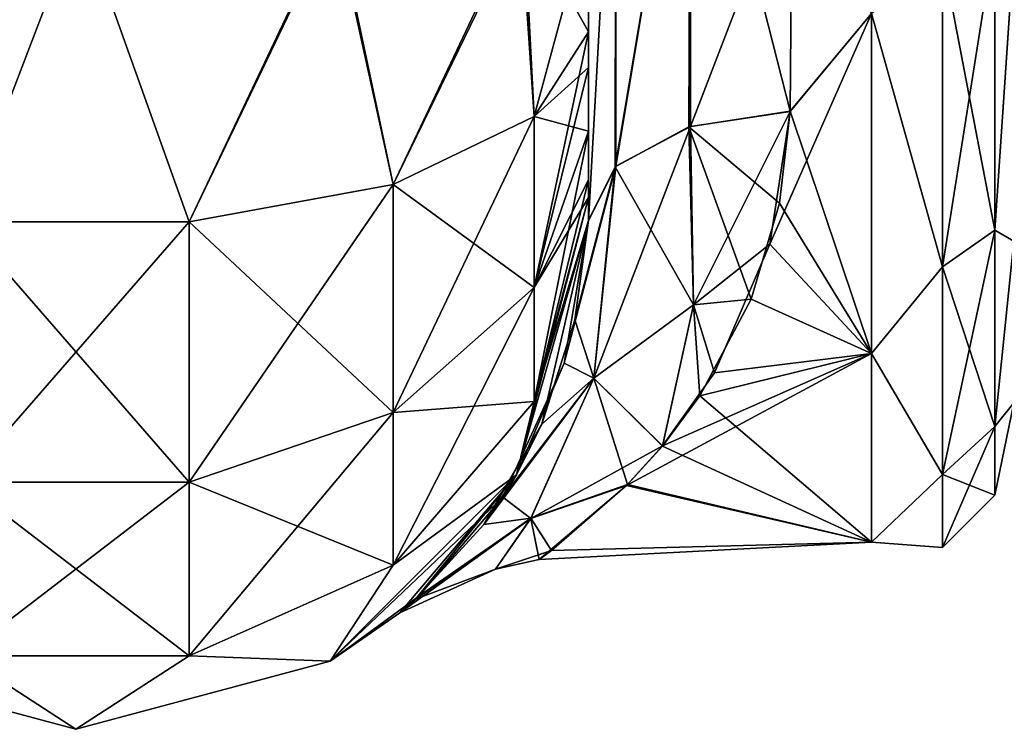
# Model space of a CAD drawing. Extents: x -23 to 470, y -1800 to 0.
# Tile 51 of 256: x 206 to 230, y -1800 to -1783. Entities that reach past the tile are written whole.
import ezdxf

# ---------------------------------------------------------------- set-up
doc = ezdxf.new("R2010")
doc.units = 0
doc.header["$LTSCALE"] = 17.087905
for name, color, linetype in [('213', 7, 'CONTINUOUS'), ('216', 7, 'CONTINUOUS'), ('231', 7, 'CONTINUOUS'), ('232', 7, 'CONTINUOUS'), ('234', 7, 'CONTINUOUS'), ('260', 7, 'CONTINUOUS'), ('261', 7, 'CONTINUOUS'), ('262', 7, 'CONTINUOUS'), ('267', 7, 'CONTINUOUS')]:
    doc.layers.add(name, color=color, linetype=linetype)

msp = doc.modelspace()

# ---------------------------------------------------------------- linework, layer by layer
at = {"layer": '213', "linetype": 'CONTINUOUS'}
for points in [[(219.55, -1782.865, 101.931), (219.55, -1783.734, 101.5), (219.55, -1728.15, 102.5), (219.55, -1782.865, 101.931)], [(219.55, -1728.15, 102.5), (219.55, -1783.734, 101.5), (219.55, -1736.977, 100.493), (219.55, -1728.15, 102.5)], [(219.55, -1780, 102.5), (219.55, -1782.865, 101.931), (219.55, -1728.15, 102.5), (219.55, -1780, 102.5)], [(219.55, -1736.977, -63.507), (219.55, -1736.981, -59.492), (219.55, -1787.5, -95), (219.55, -1736.977, -63.507)], [(219.55, -1744.158, -69.196), (219.55, -1736.977, -63.507), (219.55, -1787.5, -95), (219.55, -1744.158, -69.196)], [(219.55, -1736.981, 63.508), (219.55, -1787.5, 24.51), (219.55, -1736.977, 59.493), (219.55, -1736.981, 63.508)], [(219.55, -1736.977, 59.493), (219.55, -1787.5, 24.51), (219.55, -1744.158, 53.804), (219.55, -1736.977, 59.493)], [(219.55, -1786.933, 97.86), (219.55, -1787.5, 95), (219.55, -1736.977, 100.493), (219.55, -1786.933, 97.86)], [(219.55, -1736.977, 100.493), (219.55, -1787.5, 95), (219.55, -1744.158, 94.804), (219.55, -1736.977, 100.493)], [(219.55, -1786.5, 98.734), (219.55, -1786.933, 97.86), (219.55, -1736.977, 100.493), (219.55, -1786.5, 98.734)], [(219.55, -1785.305, 100.301), (219.55, -1786.5, 98.734), (219.55, -1736.977, 100.493), (219.55, -1785.305, 100.301)], [(219.55, -1783.734, 101.5), (219.55, -1785.305, 100.301), (219.55, -1736.977, 100.493), (219.55, -1783.734, 101.5)], [(219.55, -1736.981, -59.492), (219.55, -1744.161, -53.801), (219.55, -1787.5, -95), (219.55, -1736.981, -59.492)], [(219.55, -1736.981, -100.492), (219.55, -1744.161, -94.801), (219.55, -1785.305, -100.301), (219.55, -1736.981, -100.492)], [(219.55, -1780, -102.5), (219.55, -1736.981, -100.492), (219.55, -1782.865, -101.931), (219.55, -1780, -102.5)], [(219.55, -1782.865, -101.931), (219.55, -1736.981, -100.492), (219.55, -1783.734, -101.5), (219.55, -1782.865, -101.931)], [(219.55, -1783.734, -101.5), (219.55, -1736.981, -100.492), (219.55, -1785.305, -100.301), (219.55, -1783.734, -101.5)], [(219.55, -1744.161, 69.199), (219.55, -1787.5, 24.51), (219.55, -1736.981, 63.508), (219.55, -1744.161, 69.199)], [(219.55, -1748.128, -77.417), (219.55, -1744.158, -69.196), (219.55, -1787.5, -95), (219.55, -1748.128, -77.417)], [(219.55, -1787.5, 95), (219.55, -1787.5, 24.51), (219.55, -1744.158, 94.804), (219.55, -1787.5, 95)], [(219.55, -1744.158, 94.804), (219.55, -1787.5, 24.51), (219.55, -1748.128, 86.583), (219.55, -1744.158, 94.804)], [(219.55, -1744.158, 53.804), (219.55, -1787.5, 24.51), (219.55, -1748.128, 45.583), (219.55, -1744.158, 53.804)], [(219.55, -1744.161, -53.801), (219.55, -1748.129, -45.579), (219.55, -1787.5, -95), (219.55, -1744.161, -53.801)], [(219.55, -1744.161, -94.801), (219.55, -1748.129, -86.579), (219.55, -1787.5, -95), (219.55, -1744.161, -94.801)], [(219.55, -1785.305, -100.301), (219.55, -1744.161, -94.801), (219.55, -1786.5, -98.734), (219.55, -1785.305, -100.301)], [(219.55, -1786.5, -98.734), (219.55, -1744.161, -94.801), (219.55, -1786.933, -97.86), (219.55, -1786.5, -98.734)], [(219.55, -1786.933, -97.86), (219.55, -1744.161, -94.801), (219.55, -1787.5, -95), (219.55, -1786.933, -97.86)], [(219.55, -1748.129, 77.421), (219.55, -1787.5, 24.51), (219.55, -1744.161, 69.199), (219.55, -1748.129, 77.421)], [(219.55, -1748.129, -45.579), (219.55, -1748.128, -36.417), (219.55, -1787.5, -95), (219.55, -1748.129, -45.579)], [(219.55, -1787.5, -95), (219.55, -1748.128, -36.417), (219.55, -1775.732, -28.753), (219.55, -1787.5, -95)], [(219.55, -1748.129, -86.579), (219.55, -1748.128, -77.417), (219.55, -1787.5, -95), (219.55, -1748.129, -86.579)], [(219.55, -1748.128, 86.583), (219.55, -1787.5, 24.51), (219.55, -1748.129, 77.421), (219.55, -1748.128, 86.583)], [(219.55, -1748.128, 45.583), (219.55, -1787.5, 24.51), (219.55, -1775.732, 28.753), (219.55, -1748.128, 45.583)], [(219.55, -1787.5, -24.51), (219.55, -1787.5, -95), (219.55, -1775.732, -28.753), (219.55, -1787.5, -24.51)]]:
    msp.add_3dface(points, dxfattribs=at)
at = {"layer": '216', "linetype": 'CONTINUOUS'}
for points in [[(224.5, -1784.819, 20.289), (226.5, -1782.413, 21.623), (224.553, -1778.684, 23.05), (224.5, -1784.819, 20.289)], [(224.553, -1778.685, -23.05), (226.5, -1782.413, -21.623), (224.5, -1784.808, -20.297), (224.553, -1778.685, -23.05)], [(226.5, -1790.764, 14.964), (226.5, -1782.413, 21.623), (224.005, -1788.077, 17.819), (226.5, -1790.764, 14.964)], [(224.005, -1788.077, 17.819), (226.5, -1782.413, 21.623), (224.5, -1784.819, 20.289), (224.005, -1788.077, 17.819)], [(226.5, -1782.413, -21.623), (226.5, -1790.764, -14.964), (224.5, -1784.808, -20.297), (226.5, -1782.413, -21.623)], [(224.5, -1784.808, -20.297), (226.5, -1790.764, -14.964), (224.239, -1787.073, -18.676), (224.5, -1784.808, -20.297)], [(224.239, -1787.073, -18.676), (226.5, -1790.764, -14.964), (223.543, -1789.431, -16.498), (224.239, -1787.073, -18.676)], [(222.64, -1791.242, 14.344), (226.5, -1790.764, 14.964), (224.005, -1788.077, 17.819), (222.64, -1791.242, 14.344)], [(223.543, -1789.431, -16.498), (226.5, -1790.764, -14.964), (222.284, -1791.807, -13.553), (223.543, -1789.431, -16.498)], [(226.5, -1795.398, 5.341), (226.5, -1790.764, 14.964), (220.485, -1794.008, 9.572), (226.5, -1795.398, 5.341)], [(220.485, -1794.008, 9.572), (226.5, -1790.764, 14.964), (221.368, -1793.036, 11.553), (220.485, -1794.008, 9.572)], [(221.368, -1793.036, 11.553), (226.5, -1790.764, 14.964), (222.64, -1791.242, 14.344), (221.368, -1793.036, 11.553)], [(226.5, -1790.764, -14.964), (226.5, -1795.398, -5.341), (222.284, -1791.807, -13.553), (226.5, -1790.764, -14.964)], [(222.284, -1791.807, -13.553), (226.5, -1795.398, -5.341), (221.364, -1793.041, -11.544), (222.284, -1791.807, -13.553)], [(221.364, -1793.041, -11.544), (226.5, -1795.398, -5.341), (220.505, -1793.988, -9.619), (221.364, -1793.041, -11.544)], [(218.335, -1795.827, 2.88), (226.5, -1795.398, 5.341), (220.485, -1794.008, 9.572), (218.335, -1795.827, 2.88)], [(220.505, -1793.988, -9.619), (226.5, -1795.398, -5.341), (218.637, -1795.607, -4.323), (220.505, -1793.988, -9.619)], [(218.637, -1795.607, -4.323), (226.5, -1795.398, 5.341), (218.335, -1795.827, 2.88), (218.637, -1795.607, -4.323)], [(226.5, -1795.398, -5.341), (226.5, -1795.398, 5.341), (218.637, -1795.607, -4.323), (226.5, -1795.398, -5.341)]]:
    msp.add_3dface(points, dxfattribs=at)
at = {"layer": '231', "linetype": 'CONTINUOUS'}
for points in [[(222.055, -1775.197, 24.459), (220.221, -1775.434, 26.275), (220.221, -1786.163, 22.396), (222.055, -1775.197, 24.459)], [(222.055, -1775.197, 24.459), (220.221, -1786.163, 22.396), (222.055, -1785.184, 20.848), (222.055, -1775.197, 24.459)], [(222.055, -1785.184, 20.848), (224.553, -1778.684, 23.05), (222.055, -1775.197, 24.459), (222.055, -1785.184, 20.848)], [(219.55, -1775.732, 28.753), (219.55, -1787.5, 24.51), (220.221, -1775.434, 26.275), (219.55, -1775.732, 28.753)], [(220.221, -1775.434, 26.275), (219.55, -1787.5, 24.51), (220.221, -1786.163, 22.396), (220.221, -1775.434, 26.275)], [(224.5, -1784.819, 20.289), (224.553, -1778.684, 23.05), (222.055, -1785.184, 20.848), (224.5, -1784.819, 20.289)]]:
    msp.add_3dface(points, dxfattribs=at)
at = {"layer": '232', "linetype": 'CONTINUOUS'}
for points in [[(222.055, -1775.197, -24.459), (222.015, -1785.197, -20.868), (220.207, -1786.175, -22.416), (222.055, -1775.197, -24.459)], [(222.055, -1775.197, -24.459), (220.207, -1786.175, -22.416), (220.221, -1775.434, -26.275), (222.055, -1775.197, -24.459)], [(222.055, -1775.197, -24.459), (224.5, -1784.808, -20.297), (222.015, -1785.197, -20.868), (222.055, -1775.197, -24.459)], [(224.553, -1778.685, -23.05), (224.5, -1784.808, -20.297), (222.055, -1775.197, -24.459), (224.553, -1778.685, -23.05)], [(219.55, -1787.5, -24.51), (219.55, -1775.732, -28.753), (220.221, -1775.434, -26.275), (219.55, -1787.5, -24.51)], [(220.207, -1786.175, -22.416), (219.55, -1787.5, -24.51), (220.221, -1775.434, -26.275), (220.207, -1786.175, -22.416)]]:
    msp.add_3dface(points, dxfattribs=at)
at = {"layer": '234', "linetype": 'CONTINUOUS'}
for points in [[(228.248, -1788.64, 16.64), (229.531, -1780.515, 20.556), (228.248, -1781.005, 21.741), (228.248, -1788.64, 16.64)], [(229.531, -1787.733, 15.733), (229.531, -1780.515, 20.556), (228.248, -1788.64, 16.64), (229.531, -1787.733, 15.733)], [(229.531, -1780.515, -20.556), (229.531, -1787.733, -15.733), (228.248, -1781.005, -21.741), (229.531, -1780.515, -20.556)], [(229.531, -1780.515, -20.556), (230, -1780.827, -18.494), (229.531, -1787.733, -15.733), (229.531, -1780.515, -20.556)], [(229.531, -1787.733, 15.733), (230, -1780.826, 18.494), (229.531, -1780.515, 20.556), (229.531, -1787.733, 15.733)], [(226.5, -1782.413, 21.623), (228.248, -1788.64, 16.64), (228.248, -1781.005, 21.741), (226.5, -1782.413, 21.623)], [(226.5, -1782.413, -21.623), (228.248, -1781.005, -21.741), (228.248, -1788.64, -16.64), (226.5, -1782.413, -21.623)], [(228.248, -1781.005, -21.741), (229.531, -1787.733, -15.733), (228.248, -1788.64, -16.64), (228.248, -1781.005, -21.741)], [(230, -1788.009, 12.803), (230, -1780.826, 18.494), (229.531, -1787.733, 15.733), (230, -1788.009, 12.803)], [(230, -1780.827, -18.494), (230, -1788.009, -12.803), (229.531, -1787.733, -15.733), (230, -1780.827, -18.494)], [(226.5, -1782.413, 21.623), (226.5, -1790.764, 14.964), (228.248, -1788.64, 16.64), (226.5, -1782.413, 21.623)], [(226.5, -1790.764, -14.964), (226.5, -1782.413, -21.623), (228.248, -1788.64, -16.64), (226.5, -1790.764, -14.964)], [(228.248, -1793.741, 9.005), (229.531, -1787.733, 15.733), (228.248, -1788.64, 16.64), (228.248, -1793.741, 9.005)], [(229.531, -1792.556, 8.515), (229.531, -1787.733, 15.733), (228.248, -1793.741, 9.005), (229.531, -1792.556, 8.515)], [(229.531, -1787.733, -15.733), (229.531, -1792.556, -8.515), (228.248, -1788.64, -16.64), (229.531, -1787.733, -15.733)], [(229.531, -1787.733, -15.733), (230, -1788.009, -12.803), (229.531, -1792.556, -8.515), (229.531, -1787.733, -15.733)], [(229.531, -1792.556, 8.515), (230, -1788.009, 12.803), (229.531, -1787.733, 15.733), (229.531, -1792.556, 8.515)], [(230, -1788.009, -12.803), (230, -1791.978, -4.582), (229.531, -1792.556, -8.515), (230, -1788.009, -12.803)], [(230, -1791.978, 4.582), (230, -1788.009, 12.803), (229.531, -1792.556, 8.515), (230, -1791.978, 4.582)], [(226.5, -1790.764, 14.964), (228.248, -1793.741, 9.005), (228.248, -1788.64, 16.64), (226.5, -1790.764, 14.964)], [(226.5, -1790.764, -14.964), (228.248, -1788.64, -16.64), (228.248, -1793.741, -9.005), (226.5, -1790.764, -14.964)], [(228.248, -1788.64, -16.64), (229.531, -1792.556, -8.515), (228.248, -1793.741, -9.005), (228.248, -1788.64, -16.64)], [(226.5, -1790.764, 14.964), (226.5, -1795.398, 5.341), (228.248, -1793.741, 9.005), (226.5, -1790.764, 14.964)], [(226.5, -1795.398, -5.341), (226.5, -1790.764, -14.964), (228.248, -1793.741, -9.005), (226.5, -1795.398, -5.341)], [(230, -1791.978, -4.582), (230, -1791.978, 4.582), (229.531, -1794.25, 0), (230, -1791.978, -4.582)], [(229.531, -1792.556, -8.515), (230, -1791.978, -4.582), (229.531, -1794.25, 0), (229.531, -1792.556, -8.515)], [(229.531, -1794.25, 0), (230, -1791.978, 4.582), (229.531, -1792.556, 8.515), (229.531, -1794.25, 0)], [(228.248, -1795.532, 0), (229.531, -1792.556, 8.515), (228.248, -1793.741, 9.005), (228.248, -1795.532, 0)], [(229.531, -1794.25, 0), (229.531, -1792.556, 8.515), (228.248, -1795.532, 0), (229.531, -1794.25, 0)], [(229.531, -1792.556, -8.515), (229.531, -1794.25, 0), (228.248, -1793.741, -9.005), (229.531, -1792.556, -8.515)], [(226.5, -1795.398, 5.341), (228.248, -1795.532, 0), (228.248, -1793.741, 9.005), (226.5, -1795.398, 5.341)], [(226.5, -1795.398, -5.341), (228.248, -1793.741, -9.005), (228.248, -1795.532, 0), (226.5, -1795.398, -5.341)], [(228.248, -1793.741, -9.005), (229.531, -1794.25, 0), (228.248, -1795.532, 0), (228.248, -1793.741, -9.005)], [(226.5, -1795.398, 5.341), (226.5, -1795.398, -5.341), (228.248, -1795.532, 0), (226.5, -1795.398, 5.341)]]:
    msp.add_3dface(points, dxfattribs=at)
at = {"layer": '260', "linetype": 'CONTINUOUS'}
for points in [[(200.797, -1780, -113.323), (207.05, -1780, -115), (204.168, -1787.534, -113.188), (200.797, -1780, -113.323)], [(204.168, -1787.534, -113.188), (207.05, -1780, -115), (209.732, -1787.534, -113.188), (204.168, -1787.534, -113.188)], [(207.05, -1780, -115), (213.3, -1780, -113.325), (209.732, -1787.534, -113.188), (207.05, -1780, -115)], [(209.732, -1787.534, -113.188), (213.3, -1780, -113.325), (214.744, -1786.61, -110.958), (209.732, -1787.534, -113.188)], [(213.3, -1780, -113.325), (217.875, -1780, -108.75), (214.744, -1786.61, -110.958), (213.3, -1780, -113.325)], [(214.744, -1786.61, -110.958), (217.875, -1780, -108.75), (218.212, -1784.946, -106.94), (214.744, -1786.61, -110.958)], [(217.875, -1780, -108.75), (219.55, -1780, -102.5), (218.212, -1784.946, -106.94), (217.875, -1780, -108.75)], [(219.55, -1780, -102.5), (219.55, -1782.865, -101.931), (218.212, -1784.946, -106.94), (219.55, -1780, -102.5)], [(219.55, -1782.865, -101.931), (219.55, -1783.734, -101.5), (218.212, -1789.142, -104.135), (219.55, -1782.865, -101.931)], [(218.212, -1784.946, -106.94), (219.55, -1782.865, -101.931), (218.212, -1789.142, -104.135), (218.212, -1784.946, -106.94)], [(219.55, -1783.734, -101.5), (219.55, -1785.305, -100.301), (218.212, -1789.142, -104.135), (219.55, -1783.734, -101.5)], [(214.744, -1786.61, -110.958), (218.212, -1784.946, -106.94), (214.744, -1792.219, -107.209), (214.744, -1786.61, -110.958)], [(214.744, -1792.219, -107.209), (218.212, -1784.946, -106.94), (218.212, -1789.142, -104.135), (214.744, -1792.219, -107.209)], [(219.55, -1785.305, -100.301), (219.55, -1786.5, -98.734), (218.212, -1791.944, -99.936), (219.55, -1785.305, -100.301)], [(219.55, -1785.305, -100.301), (218.212, -1791.944, -99.936), (218.212, -1789.142, -104.135), (219.55, -1785.305, -100.301)], [(219.55, -1786.5, -98.734), (219.55, -1786.933, -97.86), (218.212, -1791.944, -99.936), (219.55, -1786.5, -98.734)], [(209.732, -1787.534, -113.188), (214.744, -1786.61, -110.958), (209.732, -1793.926, -108.915), (209.732, -1787.534, -113.188)], [(209.732, -1793.926, -108.915), (214.744, -1786.61, -110.958), (214.744, -1792.219, -107.209), (209.732, -1793.926, -108.915)], [(219.55, -1786.933, -97.86), (219.55, -1787.5, -95), (217.775, -1793.75, -95), (219.55, -1786.933, -97.86)], [(219.55, -1786.933, -97.86), (217.775, -1793.75, -95), (218.212, -1791.944, -99.936), (219.55, -1786.933, -97.86)], [(204.168, -1787.534, -113.188), (209.732, -1787.534, -113.188), (204.168, -1793.926, -108.915), (204.168, -1787.534, -113.188)], [(204.168, -1793.926, -108.915), (209.732, -1787.534, -113.188), (209.732, -1793.926, -108.915), (204.168, -1793.926, -108.915)], [(218.212, -1791.944, -99.936), (214.744, -1795.963, -101.598), (218.212, -1789.142, -104.135), (218.212, -1791.944, -99.936)], [(214.744, -1795.963, -101.598), (214.744, -1792.219, -107.209), (218.212, -1789.142, -104.135), (214.744, -1795.963, -101.598)], [(218.212, -1791.944, -99.936), (217.775, -1793.75, -95), (214.744, -1795.963, -101.598), (218.212, -1791.944, -99.936)], [(214.744, -1795.963, -101.598), (209.732, -1798.194, -102.519), (214.744, -1792.219, -107.209), (214.744, -1795.963, -101.598)], [(209.732, -1798.194, -102.519), (209.732, -1793.926, -108.915), (214.744, -1792.219, -107.209), (209.732, -1798.194, -102.519)], [(217.775, -1793.75, -95), (213.2, -1798.325, -95), (214.744, -1795.963, -101.598), (217.775, -1793.75, -95)], [(209.732, -1798.194, -102.519), (204.168, -1798.194, -102.519), (209.732, -1793.926, -108.915), (209.732, -1798.194, -102.519)], [(204.168, -1798.194, -102.519), (204.168, -1793.926, -108.915), (209.732, -1793.926, -108.915), (204.168, -1798.194, -102.519)], [(214.744, -1795.963, -101.598), (213.2, -1798.325, -95), (209.732, -1798.194, -102.519), (214.744, -1795.963, -101.598)], [(206.95, -1800, -95), (200.7, -1798.325, -95), (204.168, -1798.194, -102.519), (206.95, -1800, -95)], [(209.732, -1798.194, -102.519), (206.95, -1800, -95), (204.168, -1798.194, -102.519), (209.732, -1798.194, -102.519)], [(213.2, -1798.325, -95), (206.95, -1800, -95), (209.732, -1798.194, -102.519), (213.2, -1798.325, -95)]]:
    msp.add_3dface(points, dxfattribs=at)
at = {"layer": '261', "linetype": 'CONTINUOUS'}
for points in [[(217.775, -1793.75, -95), (219.55, -1787.5, -95), (218.404, -1792.505, -18.287), (217.775, -1793.75, -95)], [(219.55, -1787.5, 24.51), (219.55, -1787.5, 95), (217.775, -1793.75, 95), (219.55, -1787.5, 24.51)], [(219.55, -1787.5, 24.51), (217.775, -1793.75, 95), (218.95, -1791.001, 20.61), (219.55, -1787.5, 24.51)], [(218.404, -1792.505, -18.287), (219.55, -1787.5, -95), (219.21, -1789.939, -21.983), (218.404, -1792.505, -18.287)], [(219.55, -1787.5, -95), (219.55, -1787.5, -24.51), (219.21, -1789.939, -21.983), (219.55, -1787.5, -95)], [(218.95, -1791.001, 20.61), (217.775, -1793.75, 95), (217.442, -1794.294, 14.677), (218.95, -1791.001, 20.61)], [(216.975, -1794.966, -12.942), (217.775, -1793.75, -95), (218.404, -1792.505, -18.287), (216.975, -1794.966, -12.942)], [(217.775, -1793.75, 95), (213.2, -1798.325, 95), (217.442, -1794.294, 14.677), (217.775, -1793.75, 95)], [(213.2, -1798.325, -95), (217.775, -1793.75, -95), (214.912, -1797.136, -0.001), (213.2, -1798.325, -95)], [(214.912, -1797.136, -0.001), (217.775, -1793.75, -95), (215.298, -1796.804, -5.224), (214.912, -1797.136, -0.001)], [(215.298, -1796.804, -5.224), (217.775, -1793.75, -95), (216.975, -1794.966, -12.942), (215.298, -1796.804, -5.224)], [(217.442, -1794.294, 14.677), (213.2, -1798.325, 95), (215.38, -1796.73, 5.735), (217.442, -1794.294, 14.677)], [(215.38, -1796.73, 5.735), (213.2, -1798.325, 95), (214.912, -1797.136, -0.001), (215.38, -1796.73, 5.735)], [(213.2, -1798.325, 95), (213.2, -1798.325, -95), (214.912, -1797.136, -0.001), (213.2, -1798.325, 95)], [(206.95, -1800, 95), (200.7, -1798.325, 95), (206.95, -1800, -95), (206.95, -1800, 95)], [(200.7, -1798.325, 95), (200.7, -1798.325, -95), (206.95, -1800, -95), (200.7, -1798.325, 95)], [(213.2, -1798.325, 95), (206.95, -1800, 95), (213.2, -1798.325, -95), (213.2, -1798.325, 95)], [(206.95, -1800, 95), (206.95, -1800, -95), (213.2, -1798.325, -95), (206.95, -1800, 95)]]:
    msp.add_3dface(points, dxfattribs=at)
at = {"layer": '262', "linetype": 'CONTINUOUS'}
for points in [[(204.168, -1787.534, 113.188), (207.05, -1780, 115.1), (200.747, -1780, 113.41), (204.168, -1787.534, 113.188)], [(209.732, -1787.534, 113.188), (207.05, -1780, 115.1), (204.168, -1787.534, 113.188), (209.732, -1787.534, 113.188)], [(213.35, -1780, 113.412), (207.05, -1780, 115.1), (209.732, -1787.534, 113.188), (213.35, -1780, 113.412)], [(214.744, -1786.61, 110.958), (213.35, -1780, 113.412), (209.732, -1787.534, 113.188), (214.744, -1786.61, 110.958)], [(217.962, -1780, 108.8), (213.35, -1780, 113.412), (214.744, -1786.61, 110.958), (217.962, -1780, 108.8)], [(218.212, -1784.946, 106.94), (217.962, -1780, 108.8), (214.744, -1786.61, 110.958), (218.212, -1784.946, 106.94)], [(219.55, -1782.865, 101.931), (219.55, -1780, 102.5), (217.962, -1780, 108.8), (219.55, -1782.865, 101.931)], [(219.55, -1782.865, 101.931), (217.962, -1780, 108.8), (218.212, -1784.946, 106.94), (219.55, -1782.865, 101.931)], [(219.55, -1783.734, 101.5), (219.55, -1782.865, 101.931), (218.212, -1784.946, 106.94), (219.55, -1783.734, 101.5)], [(219.55, -1785.305, 100.301), (219.55, -1783.734, 101.5), (218.212, -1784.946, 106.94), (219.55, -1785.305, 100.301)], [(218.212, -1784.946, 106.94), (214.744, -1786.61, 110.958), (218.212, -1789.142, 104.135), (218.212, -1784.946, 106.94)], [(219.55, -1785.305, 100.301), (218.212, -1784.946, 106.94), (218.212, -1789.142, 104.135), (219.55, -1785.305, 100.301)], [(219.55, -1786.5, 98.734), (219.55, -1785.305, 100.301), (218.212, -1789.142, 104.135), (219.55, -1786.5, 98.734)], [(219.55, -1786.933, 97.86), (219.55, -1786.5, 98.734), (218.212, -1789.142, 104.135), (219.55, -1786.933, 97.86)], [(214.744, -1786.61, 110.958), (209.732, -1787.534, 113.188), (214.744, -1792.219, 107.209), (214.744, -1786.61, 110.958)], [(214.744, -1786.61, 110.958), (214.744, -1792.219, 107.209), (218.212, -1789.142, 104.135), (214.744, -1786.61, 110.958)], [(219.55, -1787.5, 95), (219.55, -1786.933, 97.86), (218.212, -1791.944, 99.936), (219.55, -1787.5, 95)], [(218.212, -1791.944, 99.936), (219.55, -1786.933, 97.86), (218.212, -1789.142, 104.135), (218.212, -1791.944, 99.936)], [(209.732, -1787.534, 113.188), (204.168, -1787.534, 113.188), (209.732, -1793.926, 108.915), (209.732, -1787.534, 113.188)], [(204.168, -1787.534, 113.188), (204.168, -1793.926, 108.915), (209.732, -1793.926, 108.915), (204.168, -1787.534, 113.188)], [(209.732, -1787.534, 113.188), (209.732, -1793.926, 108.915), (214.744, -1792.219, 107.209), (209.732, -1787.534, 113.188)], [(217.775, -1793.75, 95), (219.55, -1787.5, 95), (218.212, -1791.944, 99.936), (217.775, -1793.75, 95)], [(214.744, -1792.219, 107.209), (218.212, -1791.944, 99.936), (218.212, -1789.142, 104.135), (214.744, -1792.219, 107.209)], [(214.744, -1795.963, 101.598), (217.775, -1793.75, 95), (218.212, -1791.944, 99.936), (214.744, -1795.963, 101.598)], [(214.744, -1795.963, 101.598), (218.212, -1791.944, 99.936), (214.744, -1792.219, 107.209), (214.744, -1795.963, 101.598)], [(209.732, -1793.926, 108.915), (214.744, -1795.963, 101.598), (214.744, -1792.219, 107.209), (209.732, -1793.926, 108.915)], [(213.2, -1798.325, 95), (217.775, -1793.75, 95), (214.744, -1795.963, 101.598), (213.2, -1798.325, 95)], [(204.168, -1798.194, 102.519), (209.732, -1798.194, 102.519), (204.168, -1793.926, 108.915), (204.168, -1798.194, 102.519)], [(204.168, -1793.926, 108.915), (209.732, -1798.194, 102.519), (209.732, -1793.926, 108.915), (204.168, -1793.926, 108.915)], [(209.732, -1798.194, 102.519), (214.744, -1795.963, 101.598), (209.732, -1793.926, 108.915), (209.732, -1798.194, 102.519)], [(209.732, -1798.194, 102.519), (213.2, -1798.325, 95), (214.744, -1795.963, 101.598), (209.732, -1798.194, 102.519)], [(200.7, -1798.325, 95), (206.95, -1800, 95), (204.168, -1798.194, 102.519), (200.7, -1798.325, 95)], [(204.168, -1798.194, 102.519), (206.95, -1800, 95), (209.732, -1798.194, 102.519), (204.168, -1798.194, 102.519)], [(206.95, -1800, 95), (213.2, -1798.325, 95), (209.732, -1798.194, 102.519), (206.95, -1800, 95)]]:
    msp.add_3dface(points, dxfattribs=at)
at = {"layer": '267', "linetype": 'CONTINUOUS'}
for points in [[(224.5, -1784.808, -20.297), (224.239, -1787.073, -18.676), (222.015, -1785.197, -20.868), (224.5, -1784.808, -20.297)], [(224.5, -1784.819, 20.289), (222.055, -1785.184, 20.848), (222.127, -1789.573, 16.625), (224.5, -1784.819, 20.289)], [(224.005, -1788.077, 17.819), (224.5, -1784.819, 20.289), (222.127, -1789.573, 16.625), (224.005, -1788.077, 17.819)], [(222.055, -1785.184, 20.848), (220.221, -1786.163, 22.396), (219.68, -1791.372, 16.129), (222.055, -1785.184, 20.848)], [(222.055, -1785.184, 20.848), (219.68, -1791.372, 16.129), (222.127, -1789.573, 16.625), (222.055, -1785.184, 20.848)], [(220.207, -1786.175, -22.416), (222.015, -1785.197, -20.868), (222.128, -1789.568, -16.631), (220.207, -1786.175, -22.416)], [(224.239, -1787.073, -18.676), (223.543, -1789.431, -16.498), (222.015, -1785.197, -20.868), (224.239, -1787.073, -18.676)], [(222.015, -1785.197, -20.868), (223.543, -1789.431, -16.498), (222.128, -1789.568, -16.631), (222.015, -1785.197, -20.868)], [(219.55, -1787.5, 24.51), (218.95, -1791.001, 20.61), (220.221, -1786.163, 22.396), (219.55, -1787.5, 24.51)], [(220.221, -1786.163, 22.396), (218.95, -1791.001, 20.61), (219.68, -1791.372, 16.129), (220.221, -1786.163, 22.396)], [(219.21, -1789.939, -21.983), (219.55, -1787.5, -24.51), (220.207, -1786.175, -22.416), (219.21, -1789.939, -21.983)], [(219.21, -1789.939, -21.983), (220.207, -1786.175, -22.416), (219.681, -1791.371, -16.13), (219.21, -1789.939, -21.983)], [(219.681, -1791.371, -16.13), (220.207, -1786.175, -22.416), (222.128, -1789.568, -16.631), (219.681, -1791.371, -16.13)], [(222.64, -1791.242, 14.344), (224.005, -1788.077, 17.819), (222.127, -1789.573, 16.625), (222.64, -1791.242, 14.344)], [(223.543, -1789.431, -16.498), (222.284, -1791.807, -13.553), (222.128, -1789.568, -16.631), (223.543, -1789.431, -16.498)], [(219.68, -1791.372, 16.129), (221.368, -1793.036, 11.553), (222.127, -1789.573, 16.625), (219.68, -1791.372, 16.129)], [(221.364, -1793.041, -11.544), (219.681, -1791.371, -16.13), (222.128, -1789.568, -16.631), (221.364, -1793.041, -11.544)], [(222.284, -1791.807, -13.553), (221.364, -1793.041, -11.544), (222.128, -1789.568, -16.631), (222.284, -1791.807, -13.553)], [(221.368, -1793.036, 11.553), (222.64, -1791.242, 14.344), (222.127, -1789.573, 16.625), (221.368, -1793.036, 11.553)], [(218.404, -1792.505, -18.287), (219.21, -1789.939, -21.983), (219.681, -1791.371, -16.13), (218.404, -1792.505, -18.287)], [(218.95, -1791.001, 20.61), (217.442, -1794.294, 14.677), (219.68, -1791.372, 16.129), (218.95, -1791.001, 20.61)], [(216.975, -1794.966, -12.942), (218.404, -1792.505, -18.287), (219.681, -1791.371, -16.13), (216.975, -1794.966, -12.942)], [(218.133, -1794.815, -8.376), (216.975, -1794.966, -12.942), (219.681, -1791.371, -16.13), (218.133, -1794.815, -8.376)], [(219.68, -1791.372, 16.129), (217.442, -1794.294, 14.677), (218.132, -1794.816, 8.373), (219.68, -1791.372, 16.129)], [(221.368, -1793.036, 11.553), (219.68, -1791.372, 16.129), (218.132, -1794.816, 8.373), (221.368, -1793.036, 11.553)], [(220.505, -1793.988, -9.619), (218.133, -1794.815, -8.376), (219.681, -1791.371, -16.13), (220.505, -1793.988, -9.619)], [(221.364, -1793.041, -11.544), (220.505, -1793.988, -9.619), (219.681, -1791.371, -16.13), (221.364, -1793.041, -11.544)], [(220.485, -1794.008, 9.572), (221.368, -1793.036, 11.553), (218.132, -1794.816, 8.373), (220.485, -1794.008, 9.572)], [(218.335, -1795.827, 2.88), (220.485, -1794.008, 9.572), (218.132, -1794.816, 8.373), (218.335, -1795.827, 2.88)], [(220.505, -1793.988, -9.619), (218.637, -1795.607, -4.323), (218.133, -1794.815, -8.376), (220.505, -1793.988, -9.619)], [(217.442, -1794.294, 14.677), (215.38, -1796.73, 5.735), (218.132, -1794.816, 8.373), (217.442, -1794.294, 14.677)], [(215.38, -1796.73, 5.735), (214.912, -1797.136, -0.001), (218.132, -1794.816, 8.373), (215.38, -1796.73, 5.735)], [(218.132, -1794.816, 8.373), (214.912, -1797.136, -0.001), (217.259, -1796.069, -0.003), (218.132, -1794.816, 8.373)], [(215.298, -1796.804, -5.224), (216.975, -1794.966, -12.942), (218.133, -1794.815, -8.376), (215.298, -1796.804, -5.224)], [(217.259, -1796.069, -0.003), (215.298, -1796.804, -5.224), (218.133, -1794.815, -8.376), (217.259, -1796.069, -0.003)], [(218.637, -1795.607, -4.323), (217.259, -1796.069, -0.003), (218.133, -1794.815, -8.376), (218.637, -1795.607, -4.323)], [(218.335, -1795.827, 2.88), (218.132, -1794.816, 8.373), (217.259, -1796.069, -0.003), (218.335, -1795.827, 2.88)], [(218.637, -1795.607, -4.323), (218.335, -1795.827, 2.88), (217.259, -1796.069, -0.003), (218.637, -1795.607, -4.323)], [(214.912, -1797.136, -0.001), (215.298, -1796.804, -5.224), (217.259, -1796.069, -0.003), (214.912, -1797.136, -0.001)]]:
    msp.add_3dface(points, dxfattribs=at)

doc.saveas('drawing.dxf')
